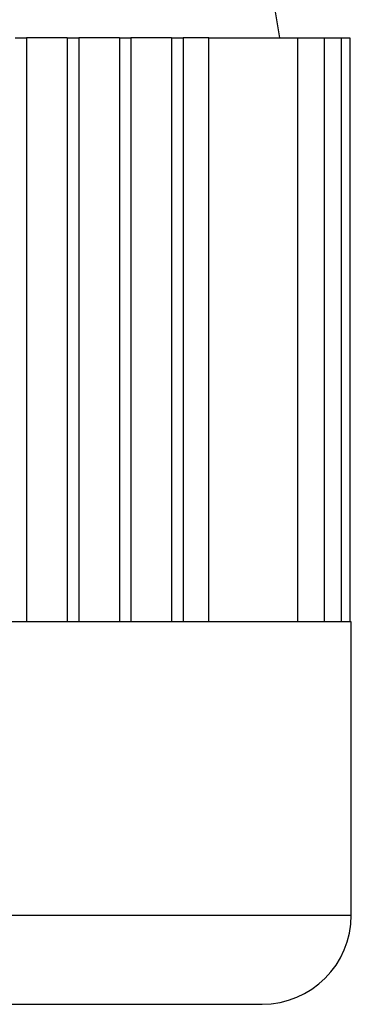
# Model space of a CAD drawing. Header units: millimetres. Extents: x 0 to 420, y 0 to 297.
# Tile 5 of 15: x 244 to 252, y 183 to 207. Entities that reach past the tile are written whole.
import ezdxf

# ---------------------------------------------------------------- set-up
doc = ezdxf.new("R2010")
doc.units = ezdxf.units.MM

msp = doc.modelspace()

# ---------------------------------------------------------------- linework, layer by layer
at = {"color": 7, "linetype": 'Continuous', "lineweight": 25}
for p, q in [((250.014, 206.3356), (249.4315, 209.8307)), ((243.6757, 206.3356), (243.9531, 206.3356)), ((243.9531, 206.3356), (243.9531, 192.3551)), ((244.9239, 206.3356), (243.9531, 206.3356)), ((244.9239, 206.3356), (244.9239, 192.3551)), ((244.9239, 206.3356), (245.2013, 206.3356)), ((245.2013, 206.3356), (245.2013, 192.3551)), ((246.1722, 206.3356), (245.2013, 206.3356)), ((246.1722, 206.3356), (246.4496, 206.3356)), ((246.1722, 206.3356), (246.1722, 192.3551)), ((246.4496, 206.3356), (246.4496, 192.3551)), ((247.4205, 206.3356), (246.4496, 206.3356)), ((247.4205, 206.3356), (247.6978, 206.3356)), ((247.4205, 206.3356), (247.4205, 192.3551)), ((247.6978, 206.3356), (247.6978, 192.3551)), ((248.3133, 206.3356), (247.6978, 206.3356)), ((248.3133, 192.3551), (248.3133, 206.3356)), ((248.3133, 206.3356), (250.4317, 206.3356)), ((250.4317, 206.3356), (250.4317, 192.3551)), ((250.4317, 206.3356), (251.0727, 206.3356)), ((251.0727, 206.3356), (251.0727, 192.3551)), ((251.0727, 206.3356), (251.4795, 206.3356)), ((251.4795, 206.3356), (251.4795, 192.3551)), ((251.4795, 206.3356), (251.6858, 206.3356)), ((251.6858, 206.3356), (251.6858, 192.3551)), ((243.9531, 192.3551), (242.4274, 192.3551)), ((245.2013, 192.3551), (243.9531, 192.3551)), ((246.4496, 192.3551), (245.2013, 192.3551)), ((247.6978, 192.3551), (246.4496, 192.3551)), ((250.4317, 192.3551), (247.6978, 192.3551)), ((251.0727, 192.3551), (250.4317, 192.3551)), ((251.4795, 192.3551), (251.0727, 192.3551)), ((251.6858, 192.3551), (251.4795, 192.3551)), ((251.72, 192.3551), (251.6858, 192.3551)), ((251.72, 185.3337), (251.72, 192.3551)), ((234.6605, 185.3337), (251.72, 185.3337)), ((236.793, 183.2012), (249.5876, 183.2012))]:
    msp.add_line(p, q, dxfattribs=at)
msp.add_arc((249.5876, 185.3337), 2.1324, 270, 0, dxfattribs=at)

doc.saveas('drawing.dxf')
